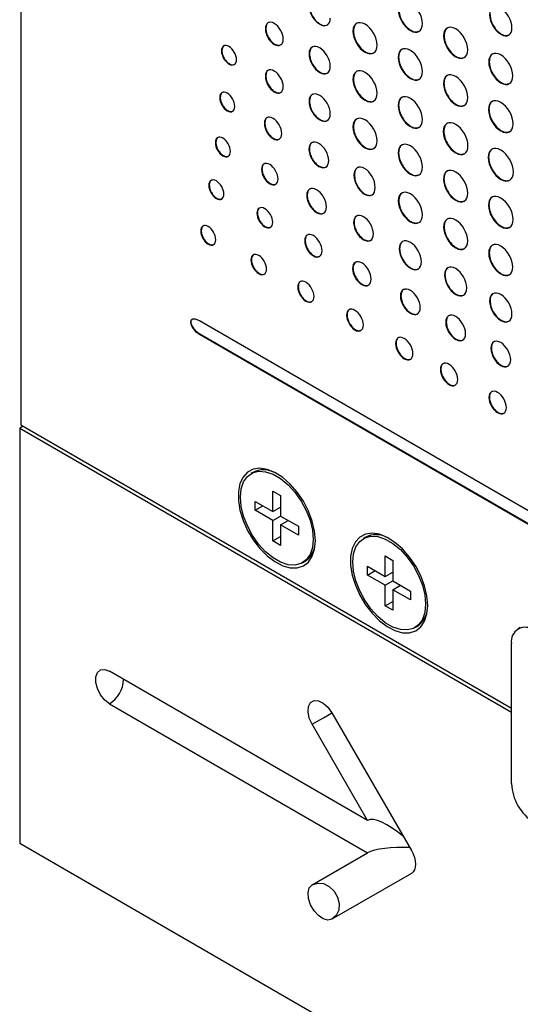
# Model space of a CAD drawing. Header units: millimetres. Extents: x 67 to 392, y 52 to 248.
# Tile 19 of 40: x 320 to 340, y 168 to 208. Entities that reach past the tile are written whole.
import ezdxf

# ---------------------------------------------------------------- set-up
doc = ezdxf.new("R2010")
doc.units = ezdxf.units.MM

msp = doc.modelspace()

# ---------------------------------------------------------------- linework, layer by layer
at = {"color": 7, "linetype": 'Continuous', "lineweight": 25}
for p, q in [((320.177, 234.02), (320.177, 191.347)), ((329.975, 207.187), (329.957, 207.176)), ((333.478, 207.086), (333.46, 207.076)), ((337.103, 206.903), (337.085, 206.892)), ((328.218, 206.302), (328.2, 206.291)), ((331.722, 206.178), (331.704, 206.168)), ((335.285, 206.043), (335.267, 206.033)), ((338.908, 205.861), (338.89, 205.851)), ((329.975, 205.288), (329.957, 205.277)), ((333.478, 205.164), (333.46, 205.154)), ((337.097, 204.997), (337.079, 204.987)), ((328.15, 204.432), (328.132, 204.422)), ((331.722, 204.279), (331.704, 204.269)), ((335.285, 204.121), (335.267, 204.111)), ((338.896, 203.958), (338.878, 203.948)), ((329.934, 203.402), (329.916, 203.392)), ((333.478, 203.265), (333.46, 203.255)), ((337.091, 203.078), (337.073, 203.068)), ((327.975, 202.634), (327.957, 202.623)), ((331.716, 202.373), (331.698, 202.363)), ((335.285, 202.222), (335.267, 202.212)), ((338.885, 202.043), (338.867, 202.033)), ((329.821, 201.568), (329.803, 201.558)), ((333.518, 201.333), (333.5, 201.323)), ((337.097, 201.176), (337.079, 201.166)), ((327.713, 200.927), (327.696, 200.917)), ((331.629, 200.524), (331.611, 200.514)), ((335.291, 200.31), (335.273, 200.299)), ((338.896, 200.137), (338.878, 200.127)), ((329.639, 199.816), (329.621, 199.805)), ((333.503, 199.443), (333.485, 199.432)), ((337.103, 199.264), (337.085, 199.253)), ((327.39, 199.104), (327.372, 199.093)), ((331.547, 198.714), (331.529, 198.704)), ((335.325, 198.391), (335.307, 198.38)), ((329.399, 197.944), (329.381, 197.933)), ((338.908, 198.222), (338.89, 198.211)), ((333.461, 197.61), (333.443, 197.599)), ((337.137, 197.345), (337.119, 197.334)), ((331.272, 196.863), (331.254, 196.852)), ((335.377, 196.503), (335.359, 196.493)), ((338.942, 196.303), (338.924, 196.292)), ((333.222, 195.737), (333.204, 195.726)), ((366.801, 172.714), (327.325, 195.502)), ((337.189, 195.457), (337.171, 195.447)), ((327.343, 194.979), (327.325, 194.968)), ((327.325, 194.968), (366.801, 172.18)), ((327.343, 194.979), (366.819, 172.19)), ((335.183, 194.605), (335.165, 194.594)), ((338.994, 194.415), (338.976, 194.405)), ((336.975, 193.57), (336.957, 193.56)), ((338.916, 192.45), (338.898, 192.439)), ((320.267, 191.295), (320.133, 191.217)), ((320.177, 191.347), (339.799, 180.02)), ((320.133, 191.217), (320.133, 174.625)), ((320.133, 191.217), (339.799, 179.864)), ((329.462, 189.44), (329.386, 189.397)), ((330.262, 187.879), (330.262, 188.698)), ((330.262, 188.698), (330.568, 188.522)), ((330.568, 188.522), (330.568, 187.703)), ((329.553, 188.289), (330.262, 187.879)), ((329.553, 187.936), (329.553, 188.289)), ((329.553, 187.936), (329.858, 188.112)), ((330.262, 187.527), (329.553, 187.936)), ((330.262, 187.879), (330.568, 188.055)), ((330.262, 187.527), (330.568, 187.703)), ((330.568, 187.703), (331.277, 187.293)), ((330.262, 186.707), (330.262, 187.527)), ((330.568, 187.35), (330.873, 187.527)), ((330.568, 187.35), (330.568, 186.531)), ((331.277, 186.941), (330.568, 187.35)), ((331.277, 187.293), (331.277, 186.941)), ((330.262, 186.707), (330.568, 186.884)), ((330.568, 186.531), (330.262, 186.707)), ((333.952, 186.848), (333.876, 186.804)), ((331.444, 185.833), (331.519, 185.876)), ((334.752, 185.287), (334.752, 186.106)), ((334.752, 186.106), (335.058, 185.93)), ((335.058, 185.93), (335.058, 185.111)), ((334.043, 185.697), (334.752, 185.287)), ((334.043, 185.344), (334.043, 185.697)), ((334.043, 185.344), (334.348, 185.52)), ((334.752, 184.934), (334.043, 185.344)), ((334.752, 185.287), (335.058, 185.463)), ((334.752, 184.934), (335.058, 185.111)), ((335.058, 185.111), (335.767, 184.701)), ((334.752, 184.115), (334.752, 184.934)), ((335.058, 184.758), (335.363, 184.935)), ((335.058, 184.758), (335.058, 183.939)), ((335.767, 184.349), (335.058, 184.758)), ((335.767, 184.701), (335.767, 184.349)), ((334.752, 184.115), (335.058, 184.292)), ((335.058, 183.939), (334.752, 184.115)), ((335.934, 183.241), (336.009, 183.284)), ((340.152, 183.245), (340.062, 183.194)), ((339.799, 177.012), (339.799, 182.612)), ((334.044, 175.539), (323.725, 181.496)), ((323.725, 180.2), (334.044, 174.242)), ((332.621, 179.837), (335.796, 174.337)), ((334.044, 175.539), (331.827, 179.378)), ((320.133, 174.625), (374.014, 143.52)), ((331.827, 172.962), (334.044, 174.242)), ((335.796, 173.421), (332.621, 171.587))]:
    msp.add_line(p, q, dxfattribs=at)
at = {"color": 7, "linetype": 'Continuous', "lineweight": 25, "flags": 128}
for points in [[(331.96, 186.723), (331.928, 187.1), (331.834, 187.499), (331.683, 187.902), (331.479, 188.293), (331.232, 188.657), (330.951, 188.978), (330.649, 189.243), (330.337, 189.441), (330.028, 189.565), (329.735, 189.609), (329.469, 189.571), (329.243, 189.453), (329.064, 189.26), (328.941, 188.999), (328.878, 188.682), (328.878, 188.321), (328.941, 187.932), (329.064, 187.529), (329.243, 187.129), (329.469, 186.75), (329.735, 186.406), (330.028, 186.112), (330.337, 185.879), (330.649, 185.717), (330.951, 185.632), (331.232, 185.629), (331.479, 185.708), (331.683, 185.864), (331.834, 186.092), (331.928, 186.382), (331.96, 186.723)], [(331.87, 186.775), (331.838, 186.444), (331.744, 186.164), (331.592, 185.948), (331.388, 185.804), (331.142, 185.74), (330.865, 185.757), (330.567, 185.856), (330.263, 186.032), (329.965, 186.277), (329.688, 186.58), (329.442, 186.928), (329.238, 187.307), (329.086, 187.699), (328.992, 188.087), (328.96, 188.455), (328.992, 188.786), (329.086, 189.065), (329.238, 189.282), (329.442, 189.425), (329.688, 189.49), (329.965, 189.472), (330.263, 189.373), (330.567, 189.198), (330.865, 188.953), (331.142, 188.65), (331.388, 188.301), (331.592, 187.923), (331.744, 187.531), (331.838, 187.143), (331.87, 186.775)], [(336.45, 184.131), (336.418, 184.508), (336.325, 184.907), (336.173, 185.31), (335.969, 185.701), (335.722, 186.065), (335.442, 186.386), (335.139, 186.651), (334.827, 186.849), (334.518, 186.973), (334.225, 187.017), (333.96, 186.979), (333.733, 186.861), (333.555, 186.668), (333.431, 186.407), (333.368, 186.09), (333.368, 185.729), (333.431, 185.339), (333.555, 184.937), (333.733, 184.537), (333.96, 184.158), (334.225, 183.814), (334.518, 183.519), (334.827, 183.286), (335.139, 183.125), (335.442, 183.04), (335.722, 183.037), (335.969, 183.116), (336.173, 183.272), (336.325, 183.5), (336.418, 183.79), (336.45, 184.131)], [(336.36, 184.183), (336.328, 183.852), (336.234, 183.572), (336.082, 183.356), (335.879, 183.212), (335.632, 183.148), (335.355, 183.165), (335.057, 183.264), (334.753, 183.44), (334.456, 183.684), (334.178, 183.988), (333.932, 184.336), (333.728, 184.715), (333.576, 185.107), (333.482, 185.495), (333.45, 185.862), (333.482, 186.193), (333.576, 186.473), (333.728, 186.69), (333.932, 186.833), (334.178, 186.897), (334.456, 186.88), (334.753, 186.781), (335.057, 186.606), (335.355, 186.361), (335.632, 186.058), (335.879, 185.709), (336.082, 185.331), (336.234, 184.939), (336.328, 184.55), (336.36, 184.183)], [(323.725, 180.2), (323.533, 180.349), (323.364, 180.559), (323.239, 180.804), (323.172, 181.054), (323.172, 181.279), (323.239, 181.452), (323.364, 181.552), (323.533, 181.568), (323.725, 181.496)], [(331.827, 179.378), (331.715, 179.627), (331.665, 179.874), (331.682, 180.088), (331.764, 180.245), (331.902, 180.324), (332.079, 180.317), (332.273, 180.225), (332.461, 180.058), (332.621, 179.837)], [(331.827, 179.378), (332.043, 179.503), (332.281, 179.64), (332.512, 179.773), (332.621, 179.837)], [(335.796, 174.337), (335.866, 174.199), (335.918, 174.057), (335.949, 173.917), (335.96, 173.784), (335.949, 173.664), (335.918, 173.561), (335.866, 173.479), (335.796, 173.421)], [(332.621, 171.587), (332.461, 171.55), (332.273, 171.601), (332.079, 171.733), (331.902, 171.93), (331.764, 172.168), (331.682, 172.42), (331.665, 172.654), (331.715, 172.842), (331.827, 172.962)], [(331.827, 172.962), (332.043, 173.031), (332.281, 173.01), (332.512, 172.899), (332.708, 172.713), (332.846, 172.474), (332.909, 172.212), (332.889, 171.956), (332.789, 171.74), (332.621, 171.587)]]:
    msp.add_lwpolyline(points, dxfattribs=at)
at = {"color": 7, "linetype": 'Continuous', "lineweight": 25}
for centre, radius, start, end in [((329.888, 188.646), 0.903, 63.6366, 117.0442), ((334.378, 186.054), 0.903, 63.6366, 117.0442), ((331.005, 186.666), 0.944, 304.1986, 355.1099), ((335.495, 184.074), 0.944, 304.1986, 355.1099), ((340.347, 182.701), 0.555, 50.7967, 189.214), ((323.084, 181.217), 1.203, 302.1829, 357.8225), ((341.749, 177.101), 1.952, 182.6055, 237.3945)]:
    msp.add_arc(centre, radius, start, end, dxfattribs=at)
for major_axis, ratio, start_param, end_param in [((1.398, -1.398), 0.317829, 1.825576, 3.056612), ((1.467, 0), 0.239093, 1.34245, 2.748877)]:
    msp.add_ellipse((335.399, 174.108), major_axis=major_axis, ratio=ratio, start_param=start_param, end_param=end_param, dxfattribs=at)
for points, knots in [([(336.237, 207.382), (336.237, 207.689), (336.022, 208.063), (335.755, 208.217), (335.489, 208.37), (335.273, 208.246), (335.273, 207.938)], [0, 0, 0, 0, 1, 1, 1, 2, 2, 2, 2]), ([(331.704, 208.09), (331.704, 207.819), (331.894, 207.49), (332.129, 207.354), (332.363, 207.219), (332.553, 207.329), (332.553, 207.599)], [0, 0, 0, 0, 1, 1, 1, 2, 2, 2, 2]), ([(331.722, 208.1), (331.728, 208.031), (331.741, 207.895), (331.84, 207.677), (331.979, 207.487), (332.146, 207.353), (332.307, 207.292), (332.387, 207.319), (332.422, 207.33)], [0, 0, 0, 0, 0.174817, 0.343656, 0.512556, 0.687559, 0.862372, 1, 1, 1, 1]), ([(335.273, 207.938), (335.273, 207.631), (335.489, 207.257), (335.755, 207.104), (336.022, 206.95), (336.237, 207.074), (336.237, 207.382)], [2, 2, 2, 2, 3, 3, 3, 4, 4, 4, 4]), ([(335.291, 207.949), (335.299, 207.87), (335.313, 207.716), (335.425, 207.468), (335.583, 207.253), (335.773, 207.101), (335.957, 207.031), (336.048, 207.061), (336.089, 207.075)], [0, 0, 0, 0, 0.174305, 0.342495, 0.510669, 0.684955, 0.859272, 1, 1, 1, 1]), ([(339.819, 207.213), (339.819, 207.499), (339.619, 207.846), (339.372, 207.989), (339.125, 208.131), (338.925, 208.015), (338.925, 207.73)], [0, 0, 0, 0, 1, 1, 1, 2, 2, 2, 2]), ([(330.674, 206.762), (330.674, 206.993), (330.513, 207.273), (330.315, 207.387), (330.117, 207.501), (329.957, 207.407), (329.957, 207.176)], [2, 2, 2, 2, 3, 3, 3, 4, 4, 4, 4]), ([(330.106, 207.427), (330.097, 207.426), (330.049, 207.418), (329.992, 207.339), (329.981, 207.238), (329.975, 207.187)], [0, 0, 0, 0, 0.10067, 0.54174, 1, 1, 1, 1]), ([(334.424, 206.52), (334.424, 206.827), (334.208, 207.201), (333.942, 207.354), (333.675, 207.508), (333.46, 207.383), (333.46, 207.076)], [2, 2, 2, 2, 3, 3, 3, 4, 4, 4, 4]), ([(333.644, 207.404), (333.636, 207.402), (333.575, 207.392), (333.502, 207.289), (333.486, 207.155), (333.478, 207.086)], [0, 0, 0, 0, 0.074464, 0.528988, 1, 1, 1, 1]), ([(338.925, 207.73), (338.925, 207.445), (339.125, 207.098), (339.372, 206.955), (339.619, 206.812), (339.819, 206.928), (339.819, 207.213)], [2, 2, 2, 2, 3, 3, 3, 4, 4, 4, 4]), ([(338.942, 207.74), (338.949, 207.667), (338.963, 207.524), (339.066, 207.294), (339.213, 207.094), (339.389, 206.953), (339.559, 206.889), (339.644, 206.917), (339.681, 206.929)], [0, 0, 0, 0, 0.174577, 0.343164, 0.511754, 0.686334, 0.860954, 1, 1, 1, 1]), ([(329.957, 207.176), (329.957, 206.946), (330.117, 206.667), (330.315, 206.552), (330.513, 206.438), (330.674, 206.532), (330.674, 206.762)], [0, 0, 0, 0, 1, 1, 1, 2, 2, 2, 2]), ([(329.975, 207.187), (329.98, 207.128), (329.991, 207.013), (330.074, 206.828), (330.191, 206.666), (330.332, 206.553), (330.467, 206.502), (330.533, 206.524), (330.561, 206.533)], [0, 0, 0, 0, 0.17691, 0.347322, 0.517279, 0.693077, 0.868863, 1, 1, 1, 1]), ([(333.46, 207.076), (333.46, 206.769), (333.675, 206.395), (333.942, 206.242), (334.208, 206.088), (334.424, 206.212), (334.424, 206.52)], [0, 0, 0, 0, 1, 1, 1, 2, 2, 2, 2]), ([(333.478, 207.086), (333.485, 207.008), (333.5, 206.854), (333.611, 206.606), (333.769, 206.392), (333.961, 206.236), (334.147, 206.176), (334.273, 206.183), (334.312, 206.23), (334.317, 206.237)], [0, 0, 0, 0, 0.165114, 0.324523, 0.483985, 0.64928, 0.814569, 0.974032, 1, 1, 1, 1]), ([(338.049, 206.336), (338.049, 206.644), (337.833, 207.017), (337.567, 207.171), (337.301, 207.324), (337.085, 207.2), (337.085, 206.892)], [0, 0, 0, 0, 1, 1, 1, 2, 2, 2, 2]), ([(337.269, 207.22), (337.261, 207.218), (337.2, 207.209), (337.127, 207.105), (337.111, 206.971), (337.103, 206.903)], [0, 0, 0, 0, 0.07404, 0.528753, 1, 1, 1, 1]), ([(337.085, 206.892), (337.085, 206.585), (337.301, 206.211), (337.567, 206.058), (337.833, 205.904), (338.049, 206.028), (338.049, 206.336)], [2, 2, 2, 2, 3, 3, 3, 4, 4, 4, 4]), ([(337.103, 206.903), (337.111, 206.824), (337.125, 206.67), (337.237, 206.422), (337.395, 206.207), (337.584, 206.055), (337.768, 205.985), (337.86, 206.016), (337.901, 206.029)], [0, 0, 0, 0, 0.174306, 0.342497, 0.510676, 0.68497, 0.85928, 1, 1, 1, 1]), ([(328.804, 205.943), (328.804, 206.137), (328.668, 206.373), (328.502, 206.469), (328.335, 206.565), (328.2, 206.486), (328.2, 206.291)], [0, 0, 0, 0, 1, 1, 1, 2, 2, 2, 2]), ([(328.2, 206.291), (328.2, 206.098), (328.335, 205.863), (328.502, 205.766), (328.668, 205.67), (328.804, 205.749), (328.804, 205.943)], [2, 2, 2, 2, 3, 3, 3, 4, 4, 4, 4]), ([(328.332, 206.505), (328.323, 206.503), (328.282, 206.497), (328.233, 206.43), (328.223, 206.345), (328.218, 206.302)], [0, 0, 0, 0, 0.1164421, 0.549933, 1, 1, 1, 1]), ([(328.218, 206.302), (328.223, 206.252), (328.232, 206.155), (328.302, 206), (328.401, 205.864), (328.519, 205.769), (328.631, 205.726), (328.685, 205.744), (328.707, 205.751)], [0, 0, 0, 0, 0.178133, 0.349799, 0.521053, 0.698139, 0.874918, 1, 1, 1, 1]), ([(332.553, 205.678), (332.553, 205.949), (332.363, 206.278), (332.129, 206.413), (331.894, 206.548), (331.704, 206.439), (331.704, 206.168)], [2, 2, 2, 2, 3, 3, 3, 4, 4, 4, 4]), ([(331.871, 206.458), (331.863, 206.457), (331.808, 206.448), (331.743, 206.357), (331.729, 206.238), (331.722, 206.178)], [0, 0, 0, 0, 0.083266, 0.533511, 1, 1, 1, 1]), ([(336.243, 205.47), (336.243, 205.781), (336.025, 206.159), (335.755, 206.314), (335.486, 206.47), (335.267, 206.344), (335.267, 206.033)], [0, 0, 0, 0, 1, 1, 1, 2, 2, 2, 2]), ([(335.453, 206.364), (335.445, 206.363), (335.384, 206.353), (335.31, 206.248), (335.294, 206.112), (335.285, 206.043)], [0, 0, 0, 0, 0.073434, 0.528433, 1, 1, 1, 1]), ([(339.854, 205.294), (339.854, 205.602), (339.638, 205.975), (339.372, 206.129), (339.106, 206.282), (338.89, 206.158), (338.89, 205.851)], [0, 0, 0, 0, 1, 1, 1, 2, 2, 2, 2]), ([(331.704, 206.168), (331.704, 205.897), (331.894, 205.568), (332.129, 205.433), (332.363, 205.297), (332.553, 205.407), (332.553, 205.678)], [0, 0, 0, 0, 1, 1, 1, 2, 2, 2, 2]), ([(331.722, 206.178), (331.728, 206.109), (331.741, 205.973), (331.84, 205.755), (331.979, 205.565), (332.146, 205.431), (332.307, 205.37), (332.387, 205.397), (332.422, 205.408)], [0, 0, 0, 0, 0.174817, 0.343656, 0.512556, 0.687559, 0.862372, 1, 1, 1, 1]), ([(335.267, 206.033), (335.267, 205.722), (335.486, 205.344), (335.755, 205.188), (336.025, 205.032), (336.243, 205.159), (336.243, 205.47)], [2, 2, 2, 2, 3, 3, 3, 4, 4, 4, 4]), ([(335.285, 206.043), (335.293, 205.964), (335.308, 205.807), (335.42, 205.557), (335.58, 205.339), (335.772, 205.185), (335.959, 205.114), (336.051, 205.145), (336.093, 205.159)], [0, 0, 0, 0, 0.174152, 0.342269, 0.510419, 0.684692, 0.85895, 1, 1, 1, 1]), ([(338.89, 205.851), (338.89, 205.543), (339.106, 205.169), (339.372, 205.016), (339.638, 204.862), (339.854, 204.987), (339.854, 205.294)], [2, 2, 2, 2, 3, 3, 3, 4, 4, 4, 4]), ([(339.074, 206.178), (339.066, 206.177), (339.005, 206.167), (338.932, 206.063), (338.916, 205.929), (338.908, 205.861)], [0, 0, 0, 0, 0.0740522, 0.5287587, 1, 1, 1, 1]), ([(338.908, 205.861), (338.915, 205.782), (338.93, 205.628), (339.041, 205.381), (339.199, 205.165), (339.389, 205.013), (339.573, 204.943), (339.665, 204.974), (339.706, 204.987)], [0, 0, 0, 0, 0.1743137, 0.3425113, 0.510694, 0.6849882, 0.8593071, 1, 1, 1, 1]), ([(330.674, 204.863), (330.674, 205.094), (330.513, 205.374), (330.315, 205.488), (330.117, 205.602), (329.957, 205.508), (329.957, 205.277)], [2, 2, 2, 2, 3, 3, 3, 4, 4, 4, 4]), ([(330.106, 205.528), (330.097, 205.527), (330.049, 205.519), (329.992, 205.44), (329.981, 205.339), (329.975, 205.288)], [0, 0, 0, 0, 0.100734, 0.541799, 1, 1, 1, 1]), ([(334.424, 204.598), (334.424, 204.905), (334.208, 205.279), (333.942, 205.433), (333.675, 205.586), (333.46, 205.462), (333.46, 205.154)], [2, 2, 2, 2, 3, 3, 3, 4, 4, 4, 4]), ([(333.644, 205.482), (333.636, 205.48), (333.575, 205.47), (333.502, 205.367), (333.486, 205.233), (333.478, 205.164)], [0, 0, 0, 0, 0.074464, 0.528988, 1, 1, 1, 1]), ([(338.054, 204.424), (338.054, 204.735), (337.836, 205.113), (337.567, 205.268), (337.297, 205.424), (337.079, 205.298), (337.079, 204.987)], [0, 0, 0, 0, 1, 1, 1, 2, 2, 2, 2]), ([(329.957, 205.277), (329.957, 205.047), (330.117, 204.768), (330.315, 204.653), (330.513, 204.539), (330.674, 204.633), (330.674, 204.863)], [0, 0, 0, 0, 1, 1, 1, 2, 2, 2, 2]), ([(329.975, 205.288), (329.98, 205.229), (329.991, 205.114), (330.074, 204.929), (330.191, 204.767), (330.332, 204.654), (330.467, 204.603), (330.533, 204.625), (330.561, 204.634)], [0, 0, 0, 0, 0.176928, 0.347345, 0.517302, 0.693095, 0.868877, 1, 1, 1, 1]), ([(333.46, 205.154), (333.46, 204.847), (333.675, 204.473), (333.942, 204.32), (334.208, 204.166), (334.424, 204.29), (334.424, 204.598)], [0, 0, 0, 0, 1, 1, 1, 2, 2, 2, 2]), ([(333.478, 205.164), (333.485, 205.086), (333.5, 204.932), (333.611, 204.684), (333.769, 204.47), (333.961, 204.314), (334.147, 204.254), (334.273, 204.261), (334.312, 204.309), (334.317, 204.315)], [0, 0, 0, 0, 0.165114, 0.324523, 0.483985, 0.64928, 0.814569, 0.974032, 1, 1, 1, 1]), ([(337.265, 205.318), (337.256, 205.317), (337.195, 205.307), (337.122, 205.202), (337.105, 205.066), (337.097, 204.997)], [0, 0, 0, 0, 0.07346, 0.528441, 1, 1, 1, 1]), ([(328.735, 204.074), (328.735, 204.268), (328.6, 204.503), (328.433, 204.599), (328.267, 204.695), (328.132, 204.616), (328.132, 204.422)], [0, 0, 0, 0, 1, 1, 1, 2, 2, 2, 2]), ([(328.264, 204.635), (328.255, 204.634), (328.213, 204.627), (328.164, 204.56), (328.155, 204.476), (328.15, 204.432)], [0, 0, 0, 0, 0.116502, 0.550008, 1, 1, 1, 1]), ([(332.553, 203.779), (332.553, 204.049), (332.363, 204.379), (332.129, 204.514), (331.894, 204.649), (331.704, 204.54), (331.704, 204.269)], [2, 2, 2, 2, 3, 3, 3, 4, 4, 4, 4]), ([(337.079, 204.987), (337.079, 204.676), (337.297, 204.298), (337.567, 204.142), (337.836, 203.987), (338.054, 204.113), (338.054, 204.424)], [2, 2, 2, 2, 3, 3, 3, 4, 4, 4, 4]), ([(337.097, 204.997), (337.105, 204.918), (337.119, 204.762), (337.232, 204.511), (337.392, 204.293), (337.584, 204.139), (337.77, 204.069), (337.863, 204.099), (337.905, 204.113)], [0, 0, 0, 0, 0.174147, 0.342256, 0.510404, 0.6847, 0.858947, 1, 1, 1, 1]), ([(328.132, 204.422), (328.132, 204.228), (328.267, 203.993), (328.433, 203.897), (328.6, 203.801), (328.735, 203.88), (328.735, 204.074)], [2, 2, 2, 2, 3, 3, 3, 4, 4, 4, 4]), ([(328.15, 204.432), (328.154, 204.383), (328.163, 204.286), (328.233, 204.13), (328.332, 203.994), (328.451, 203.899), (328.562, 203.856), (328.616, 203.874), (328.639, 203.882)], [0, 0, 0, 0, 0.178242, 0.349922, 0.52109, 0.698017, 0.874777, 1, 1, 1, 1]), ([(331.704, 204.269), (331.704, 203.998), (331.894, 203.669), (332.129, 203.534), (332.363, 203.398), (332.553, 203.508), (332.553, 203.779)], [0, 0, 0, 0, 1, 1, 1, 2, 2, 2, 2]), ([(331.871, 204.559), (331.863, 204.558), (331.808, 204.549), (331.743, 204.458), (331.729, 204.339), (331.722, 204.279)], [0, 0, 0, 0, 0.0832442, 0.533514, 1, 1, 1, 1]), ([(331.722, 204.279), (331.728, 204.21), (331.741, 204.074), (331.84, 203.856), (331.978, 203.667), (332.147, 203.53), (332.311, 203.477), (332.423, 203.484), (332.458, 203.527), (332.463, 203.533)], [0, 0, 0, 0, 0.164543, 0.323465, 0.482447, 0.647175, 0.811724, 0.970639, 1, 1, 1, 1]), ([(336.243, 203.548), (336.243, 203.859), (336.025, 204.237), (335.755, 204.392), (335.486, 204.548), (335.267, 204.422), (335.267, 204.111)], [0, 0, 0, 0, 1, 1, 1, 2, 2, 2, 2]), ([(335.453, 204.442), (335.445, 204.441), (335.384, 204.431), (335.31, 204.326), (335.294, 204.19), (335.285, 204.121)], [0, 0, 0, 0, 0.073494, 0.528477, 1, 1, 1, 1]), ([(339.865, 203.378), (339.865, 203.693), (339.644, 204.076), (339.372, 204.233), (339.099, 204.391), (338.878, 204.263), (338.878, 203.948)], [0, 0, 0, 0, 1, 1, 1, 2, 2, 2, 2]), ([(339.066, 204.283), (339.057, 204.282), (338.996, 204.272), (338.921, 204.166), (338.905, 204.028), (338.896, 203.958)], [0, 0, 0, 0, 0.072706, 0.528064, 1, 1, 1, 1]), ([(335.267, 204.111), (335.267, 203.8), (335.486, 203.422), (335.755, 203.266), (336.025, 203.111), (336.243, 203.237), (336.243, 203.548)], [2, 2, 2, 2, 3, 3, 3, 4, 4, 4, 4]), ([(335.285, 204.121), (335.293, 204.042), (335.308, 203.886), (335.42, 203.635), (335.58, 203.417), (335.772, 203.263), (335.959, 203.193), (336.051, 203.223), (336.093, 203.237)], [0, 0, 0, 0, 0.174139, 0.342251, 0.510402, 0.684679, 0.858939, 1, 1, 1, 1]), ([(338.878, 203.948), (338.878, 203.633), (339.099, 203.251), (339.372, 203.094), (339.644, 202.936), (339.865, 203.064), (339.865, 203.378)], [2, 2, 2, 2, 3, 3, 3, 4, 4, 4, 4]), ([(338.896, 203.958), (338.904, 203.878), (338.919, 203.72), (339.033, 203.467), (339.195, 203.246), (339.389, 203.09), (339.577, 203.019), (339.671, 203.05), (339.714, 203.064)], [0, 0, 0, 0, 0.1741, 0.34216, 0.510255, 0.684483, 0.858686, 1, 1, 1, 1]), ([(330.611, 202.991), (330.611, 203.214), (330.455, 203.485), (330.264, 203.595), (330.072, 203.706), (329.916, 203.615), (329.916, 203.392)], [2, 2, 2, 2, 3, 3, 3, 4, 4, 4, 4]), ([(330.062, 203.634), (330.053, 203.633), (330.007, 203.626), (329.952, 203.549), (329.94, 203.452), (329.934, 203.402)], [0, 0, 0, 0, 0.102943, 0.543071, 1, 1, 1, 1]), ([(334.424, 202.699), (334.424, 203.006), (334.208, 203.38), (333.942, 203.534), (333.675, 203.687), (333.46, 203.563), (333.46, 203.255)], [2, 2, 2, 2, 3, 3, 3, 4, 4, 4, 4]), ([(333.644, 203.583), (333.636, 203.581), (333.575, 203.571), (333.502, 203.468), (333.486, 203.334), (333.478, 203.265)], [0, 0, 0, 0, 0.074444, 0.52899, 1, 1, 1, 1]), ([(338.06, 202.498), (338.06, 202.813), (337.839, 203.196), (337.567, 203.353), (337.294, 203.511), (337.073, 203.383), (337.073, 203.068)], [0, 0, 0, 0, 1, 1, 1, 2, 2, 2, 2]), ([(329.916, 203.392), (329.916, 203.168), (330.072, 202.898), (330.264, 202.787), (330.455, 202.676), (330.611, 202.767), (330.611, 202.991)], [0, 0, 0, 0, 1, 1, 1, 2, 2, 2, 2]), ([(329.934, 203.402), (329.94, 203.345), (329.95, 203.233), (330.03, 203.054), (330.144, 202.898), (330.281, 202.788), (330.411, 202.738), (330.474, 202.76), (330.501, 202.769)], [0, 0, 0, 0, 0.177284, 0.348013, 0.518247, 0.694235, 0.870007, 1, 1, 1, 1]), ([(333.46, 203.255), (333.46, 202.948), (333.675, 202.574), (333.942, 202.421), (334.208, 202.267), (334.424, 202.391), (334.424, 202.699)], [0, 0, 0, 0, 1, 1, 1, 2, 2, 2, 2]), ([(333.478, 203.265), (333.485, 203.187), (333.5, 203.033), (333.611, 202.785), (333.769, 202.571), (333.961, 202.415), (334.147, 202.355), (334.273, 202.362), (334.312, 202.41), (334.317, 202.416)], [0, 0, 0, 0, 0.165129, 0.324545, 0.484009, 0.649301, 0.814587, 0.974051, 1, 1, 1, 1]), ([(337.073, 203.068), (337.073, 202.753), (337.294, 202.371), (337.567, 202.214), (337.839, 202.056), (338.06, 202.184), (338.06, 202.498)], [2, 2, 2, 2, 3, 3, 3, 4, 4, 4, 4]), ([(337.261, 203.403), (337.252, 203.402), (337.191, 203.392), (337.116, 203.286), (337.1, 203.148), (337.091, 203.078)], [0, 0, 0, 0, 0.0726515, 0.5280338, 1, 1, 1, 1]), ([(337.091, 203.078), (337.099, 202.998), (337.114, 202.84), (337.228, 202.587), (337.39, 202.366), (337.584, 202.21), (337.773, 202.139), (337.867, 202.17), (337.909, 202.184)], [0, 0, 0, 0, 0.174098, 0.342153, 0.510248, 0.684477, 0.858668, 1, 1, 1, 1]), ([(328.56, 202.275), (328.56, 202.469), (328.425, 202.704), (328.259, 202.801), (328.092, 202.897), (327.957, 202.817), (327.957, 202.623)], [0, 0, 0, 0, 1, 1, 1, 2, 2, 2, 2]), ([(328.089, 202.836), (328.081, 202.835), (328.039, 202.829), (327.99, 202.762), (327.98, 202.677), (327.975, 202.634)], [0, 0, 0, 0, 0.11687, 0.550367, 1, 1, 1, 1]), ([(332.49, 201.906), (332.49, 202.158), (332.313, 202.465), (332.094, 202.592), (331.875, 202.718), (331.698, 202.615), (331.698, 202.363)], [2, 2, 2, 2, 3, 3, 3, 4, 4, 4, 4]), ([(327.957, 202.623), (327.957, 202.429), (328.092, 202.194), (328.259, 202.098), (328.425, 202.002), (328.56, 202.081), (328.56, 202.275)], [2, 2, 2, 2, 3, 3, 3, 4, 4, 4, 4]), ([(327.975, 202.634), (327.98, 202.584), (327.989, 202.487), (328.059, 202.331), (328.157, 202.196), (328.276, 202.101), (328.387, 202.058), (328.442, 202.076), (328.464, 202.083)], [0, 0, 0, 0, 0.178266, 0.349951, 0.521063, 0.697746, 0.874646, 1, 1, 1, 1]), ([(331.698, 202.363), (331.698, 202.11), (331.875, 201.804), (332.094, 201.677), (332.313, 201.551), (332.49, 201.653), (332.49, 201.906)], [0, 0, 0, 0, 1, 1, 1, 2, 2, 2, 2]), ([(331.857, 202.635), (331.849, 202.633), (331.797, 202.625), (331.736, 202.54), (331.723, 202.429), (331.716, 202.373)], [0, 0, 0, 0, 0.089139, 0.536459, 1, 1, 1, 1]), ([(331.716, 202.373), (331.722, 202.309), (331.734, 202.182), (331.826, 201.979), (331.955, 201.802), (332.113, 201.674), (332.266, 201.625), (332.371, 201.632), (332.404, 201.672), (332.409, 201.679)], [0, 0, 0, 0, 0.1642316, 0.322753, 0.4812696, 0.6455376, 0.80989, 0.9685233, 1, 1, 1, 1]), ([(336.243, 201.649), (336.243, 201.96), (336.025, 202.338), (335.755, 202.493), (335.486, 202.649), (335.267, 202.523), (335.267, 202.212)], [0, 0, 0, 0, 1, 1, 1, 2, 2, 2, 2]), ([(335.453, 202.543), (335.445, 202.542), (335.384, 202.532), (335.31, 202.427), (335.294, 202.291), (335.285, 202.222)], [0, 0, 0, 0, 0.073434, 0.528433, 1, 1, 1, 1]), ([(339.876, 201.45), (339.876, 201.772), (339.651, 202.163), (339.372, 202.324), (339.093, 202.486), (338.867, 202.355), (338.867, 202.033)], [0, 0, 0, 0, 1, 1, 1, 2, 2, 2, 2]), ([(339.058, 202.375), (339.049, 202.374), (338.986, 202.364), (338.91, 202.255), (338.893, 202.115), (338.885, 202.043)], [0, 0, 0, 0, 0.071218, 0.527301, 1, 1, 1, 1]), ([(335.267, 202.212), (335.267, 201.901), (335.486, 201.523), (335.755, 201.367), (336.025, 201.212), (336.243, 201.338), (336.243, 201.649)], [2, 2, 2, 2, 3, 3, 3, 4, 4, 4, 4]), ([(335.285, 202.222), (335.293, 202.143), (335.308, 201.987), (335.42, 201.736), (335.58, 201.518), (335.772, 201.364), (335.959, 201.294), (336.051, 201.324), (336.093, 201.338)], [0, 0, 0, 0, 0.1741471, 0.342253, 0.5103959, 0.6846698, 0.8589276, 1, 1, 1, 1]), ([(338.867, 202.033), (338.867, 201.711), (339.093, 201.32), (339.372, 201.158), (339.651, 200.997), (339.876, 201.128), (339.876, 201.45)], [2, 2, 2, 2, 3, 3, 3, 4, 4, 4, 4]), ([(338.885, 202.043), (338.893, 201.961), (338.908, 201.799), (339.025, 201.54), (339.19, 201.314), (339.389, 201.155), (339.582, 201.082), (339.678, 201.114), (339.722, 201.128)], [0, 0, 0, 0, 0.173992, 0.341941, 0.509928, 0.684055, 0.858146, 1, 1, 1, 1]), ([(330.463, 201.177), (330.463, 201.389), (330.315, 201.647), (330.133, 201.752), (329.951, 201.857), (329.803, 201.77), (329.803, 201.558)], [2, 2, 2, 2, 3, 3, 3, 4, 4, 4, 4]), ([(329.803, 201.558), (329.803, 201.346), (329.951, 201.088), (330.133, 200.983), (330.315, 200.878), (330.463, 200.964), (330.463, 201.177)], [0, 0, 0, 0, 1, 1, 1, 2, 2, 2, 2]), ([(329.943, 201.79), (329.935, 201.788), (329.89, 201.781), (329.837, 201.708), (329.826, 201.616), (329.821, 201.568)], [0, 0, 0, 0, 0.108354, 0.545954, 1, 1, 1, 1]), ([(329.821, 201.568), (329.826, 201.514), (329.836, 201.408), (329.912, 201.237), (330.02, 201.089), (330.15, 200.985), (330.273, 200.938), (330.333, 200.958), (330.358, 200.966)], [0, 0, 0, 0, 0.177535, 0.348509, 0.51895, 0.695083, 0.871291, 1, 1, 1, 1]), ([(334.349, 200.833), (334.349, 201.118), (334.159, 201.459), (333.925, 201.594), (333.69, 201.73), (333.5, 201.608), (333.5, 201.323)], [2, 2, 2, 2, 3, 3, 3, 4, 4, 4, 4]), ([(333.676, 201.635), (333.665, 201.633), (333.606, 201.622), (333.539, 201.521), (333.525, 201.397), (333.518, 201.333)], [0, 0, 0, 0, 0.106735, 0.542347, 1, 1, 1, 1]), ([(338.054, 200.603), (338.054, 200.914), (337.836, 201.292), (337.567, 201.447), (337.297, 201.603), (337.079, 201.477), (337.079, 201.166)], [0, 0, 0, 0, 1, 1, 1, 2, 2, 2, 2]), ([(337.265, 201.497), (337.256, 201.496), (337.195, 201.486), (337.122, 201.381), (337.105, 201.245), (337.097, 201.176)], [0, 0, 0, 0, 0.07346, 0.528441, 1, 1, 1, 1]), ([(328.299, 200.569), (328.299, 200.763), (328.164, 200.998), (327.997, 201.094), (327.831, 201.19), (327.696, 201.111), (327.696, 200.917)], [0, 0, 0, 0, 1, 1, 1, 2, 2, 2, 2]), ([(327.828, 201.13), (327.819, 201.129), (327.777, 201.122), (327.728, 201.056), (327.719, 200.971), (327.713, 200.927)], [0, 0, 0, 0, 0.116273, 0.549879, 1, 1, 1, 1]), ([(333.5, 201.323), (333.5, 201.037), (333.69, 200.696), (333.925, 200.561), (334.159, 200.426), (334.349, 200.547), (334.349, 200.833)], [0, 0, 0, 0, 1, 1, 1, 2, 2, 2, 2]), ([(333.518, 201.333), (333.524, 201.261), (333.537, 201.119), (333.634, 200.893), (333.774, 200.696), (333.942, 200.559), (334.101, 200.5), (334.177, 200.529), (334.209, 200.541)], [0, 0, 0, 0, 0.182151, 0.35554, 0.525568, 0.699142, 0.872549, 1, 1, 1, 1]), ([(337.079, 201.166), (337.079, 200.855), (337.297, 200.477), (337.567, 200.321), (337.836, 200.166), (338.054, 200.292), (338.054, 200.603)], [2, 2, 2, 2, 3, 3, 3, 4, 4, 4, 4]), ([(337.097, 201.176), (337.105, 201.097), (337.119, 200.941), (337.232, 200.69), (337.392, 200.472), (337.584, 200.318), (337.77, 200.248), (337.863, 200.279), (337.905, 200.292)], [0, 0, 0, 0, 0.174142, 0.34224, 0.510381, 0.684677, 0.858925, 1, 1, 1, 1]), ([(327.696, 200.917), (327.696, 200.723), (327.831, 200.488), (327.997, 200.392), (328.164, 200.296), (328.299, 200.375), (328.299, 200.569)], [2, 2, 2, 2, 3, 3, 3, 4, 4, 4, 4]), ([(327.713, 200.927), (327.718, 200.878), (327.727, 200.781), (327.797, 200.625), (327.896, 200.489), (328.015, 200.394), (328.126, 200.351), (328.18, 200.369), (328.203, 200.377)], [0, 0, 0, 0, 0.178163, 0.349864, 0.521118, 0.698068, 0.87479, 1, 1, 1, 1]), ([(332.403, 200.057), (332.403, 200.309), (332.225, 200.617), (331.789, 200.869), (331.611, 200.766), (331.611, 200.514)], [2, 2, 2, 2, 3, 3, 4, 4, 4, 4]), ([(331.77, 200.786), (331.762, 200.784), (331.71, 200.776), (331.649, 200.691), (331.636, 200.58), (331.629, 200.524)], [0, 0, 0, 0, 0.088796, 0.536464, 1, 1, 1, 1]), ([(336.237, 199.743), (336.237, 200.051), (336.021, 200.424), (335.755, 200.578), (335.489, 200.731), (335.273, 200.607), (335.273, 200.299)], [0, 0, 0, 0, 1, 1, 1, 2, 2, 2, 2]), ([(331.611, 200.514), (331.611, 200.261), (331.789, 199.954), (332.225, 199.702), (332.403, 199.804), (332.403, 200.057)], [0, 0, 0, 0, 1, 1, 2, 2, 2, 2]), ([(331.629, 200.524), (331.635, 200.46), (331.647, 200.333), (331.739, 200.13), (331.869, 199.953), (332.024, 199.828), (332.174, 199.771), (332.248, 199.795), (332.28, 199.806)], [0, 0, 0, 0, 0.175453, 0.344791, 0.514046, 0.689178, 0.864303, 1, 1, 1, 1]), ([(335.273, 200.299), (335.273, 199.992), (335.489, 199.618), (335.755, 199.465), (336.021, 199.311), (336.237, 199.435), (336.237, 199.743)], [2, 2, 2, 2, 3, 3, 3, 4, 4, 4, 4]), ([(335.457, 200.627), (335.449, 200.625), (335.388, 200.616), (335.315, 200.512), (335.299, 200.378), (335.291, 200.31)], [0, 0, 0, 0, 0.074091, 0.528746, 1, 1, 1, 1]), ([(335.291, 200.31), (335.299, 200.231), (335.313, 200.077), (335.424, 199.829), (335.582, 199.614), (335.772, 199.462), (335.956, 199.392), (336.048, 199.423), (336.089, 199.436)], [0, 0, 0, 0, 0.174284, 0.342452, 0.510633, 0.684955, 0.859251, 1, 1, 1, 1]), ([(339.865, 199.557), (339.865, 199.872), (339.644, 200.255), (339.372, 200.412), (339.099, 200.57), (338.878, 200.442), (338.878, 200.127)], [0, 0, 0, 0, 1, 1, 1, 2, 2, 2, 2]), ([(339.066, 200.462), (339.057, 200.461), (338.996, 200.451), (338.921, 200.345), (338.905, 200.207), (338.896, 200.137)], [0, 0, 0, 0, 0.072706, 0.528064, 1, 1, 1, 1]), ([(330.252, 199.441), (330.252, 199.641), (330.111, 199.884), (329.937, 199.985), (329.763, 200.085), (329.621, 200.005), (329.621, 199.805)], [2, 2, 2, 2, 3, 3, 3, 4, 4, 4, 4]), ([(329.714, 199.998), (329.695, 199.982), (329.65, 199.943), (329.643, 199.862), (329.639, 199.816)], [0, 0, 0, 0, 0.417098, 1, 1, 1, 1]), ([(338.878, 200.127), (338.878, 199.812), (339.099, 199.43), (339.372, 199.273), (339.644, 199.115), (339.865, 199.243), (339.865, 199.557)], [2, 2, 2, 2, 3, 3, 3, 4, 4, 4, 4]), ([(338.896, 200.137), (338.904, 200.057), (338.919, 199.899), (339.033, 199.646), (339.195, 199.425), (339.389, 199.269), (339.577, 199.198), (339.671, 199.229), (339.714, 199.243)], [0, 0, 0, 0, 0.1741, 0.34216, 0.510255, 0.684483, 0.858686, 1, 1, 1, 1]), ([(329.621, 199.805), (329.621, 199.606), (329.763, 199.363), (329.937, 199.262), (330.111, 199.162), (330.252, 199.242), (330.252, 199.441)], [0, 0, 0, 0, 1, 1, 1, 2, 2, 2, 2]), ([(329.639, 199.816), (329.644, 199.765), (329.654, 199.664), (329.727, 199.503), (329.83, 199.364), (329.955, 199.262), (330.077, 199.222), (330.163, 199.228), (330.19, 199.262), (330.195, 199.269)], [0, 0, 0, 0, 0.161824, 0.318509, 0.475771, 0.639012, 0.802007, 0.959081, 1, 1, 1, 1]), ([(334.277, 198.975), (334.277, 199.227), (334.099, 199.534), (333.881, 199.661), (333.663, 199.787), (333.485, 199.684), (333.485, 199.432)], [2, 2, 2, 2, 3, 3, 3, 4, 4, 4, 4]), ([(333.644, 199.704), (333.636, 199.702), (333.584, 199.694), (333.523, 199.609), (333.51, 199.499), (333.503, 199.443)], [0, 0, 0, 0, 0.0887515, 0.5364735, 1, 1, 1, 1]), ([(338.049, 198.697), (338.049, 199.005), (337.833, 199.378), (337.567, 199.532), (337.3, 199.685), (337.085, 199.561), (337.085, 199.253)], [0, 0, 0, 0, 1, 1, 1, 2, 2, 2, 2]), ([(337.269, 199.581), (337.26, 199.58), (337.2, 199.57), (337.127, 199.466), (337.111, 199.332), (337.103, 199.264)], [0, 0, 0, 0, 0.0740654, 0.5287361, 1, 1, 1, 1]), ([(327.975, 198.745), (327.975, 198.939), (327.84, 199.174), (327.674, 199.27), (327.507, 199.367), (327.372, 199.287), (327.372, 199.093)], [0, 0, 0, 0, 1, 1, 1, 2, 2, 2, 2]), ([(327.504, 199.306), (327.495, 199.305), (327.453, 199.299), (327.405, 199.232), (327.395, 199.147), (327.39, 199.104)], [0, 0, 0, 0, 0.116939, 0.550283, 1, 1, 1, 1]), ([(333.485, 199.432), (333.485, 199.18), (333.663, 198.873), (333.881, 198.746), (334.099, 198.62), (334.277, 198.723), (334.277, 198.975)], [0, 0, 0, 0, 1, 1, 1, 2, 2, 2, 2]), ([(333.503, 199.443), (333.509, 199.378), (333.521, 199.251), (333.613, 199.048), (333.742, 198.872), (333.9, 198.744), (334.053, 198.694), (334.158, 198.701), (334.19, 198.742), (334.196, 198.748)], [0, 0, 0, 0, 0.164329, 0.322949, 0.481499, 0.645588, 0.809892, 0.968532, 1, 1, 1, 1]), ([(337.085, 199.253), (337.085, 198.946), (337.3, 198.572), (337.567, 198.419), (337.833, 198.265), (338.049, 198.389), (338.049, 198.697)], [2, 2, 2, 2, 3, 3, 3, 4, 4, 4, 4]), ([(337.103, 199.264), (337.11, 199.185), (337.125, 199.031), (337.236, 198.783), (337.394, 198.568), (337.584, 198.416), (337.768, 198.346), (337.86, 198.377), (337.901, 198.39)], [0, 0, 0, 0, 0.1742767, 0.3424409, 0.5106186, 0.6849362, 0.8592291, 1, 1, 1, 1]), ([(327.372, 199.093), (327.372, 198.899), (327.507, 198.664), (327.674, 198.568), (327.84, 198.472), (327.975, 198.551), (327.975, 198.745)], [2, 2, 2, 2, 3, 3, 3, 4, 4, 4, 4]), ([(327.39, 199.104), (327.394, 199.054), (327.404, 198.957), (327.473, 198.801), (327.572, 198.666), (327.691, 198.57), (327.802, 198.528), (327.857, 198.545), (327.879, 198.553)], [0, 0, 0, 0, 0.178184, 0.349823, 0.520987, 0.697951, 0.874888, 1, 1, 1, 1]), ([(332.223, 198.303), (332.223, 198.526), (332.068, 198.797), (331.685, 199.018), (331.529, 198.927), (331.529, 198.704)], [2, 2, 2, 2, 3, 3, 4, 4, 4, 4]), ([(331.675, 198.947), (331.666, 198.945), (331.619, 198.938), (331.564, 198.862), (331.553, 198.764), (331.547, 198.714)], [0, 0, 0, 0, 0.103316, 0.543317, 1, 1, 1, 1]), ([(336.202, 197.864), (336.202, 198.149), (336.002, 198.496), (335.755, 198.638), (335.508, 198.781), (335.307, 198.666), (335.307, 198.38)], [2, 2, 2, 2, 3, 3, 3, 4, 4, 4, 4]), ([(331.529, 198.704), (331.529, 198.481), (331.685, 198.21), (332.068, 197.989), (332.223, 198.08), (332.223, 198.303)], [0, 0, 0, 0, 1, 1, 2, 2, 2, 2]), ([(331.547, 198.714), (331.552, 198.657), (331.563, 198.546), (331.643, 198.366), (331.757, 198.21), (331.894, 198.1), (332.023, 198.051), (332.087, 198.072), (332.114, 198.081)], [0, 0, 0, 0, 0.177095, 0.347816, 0.518046, 0.693849, 0.869662, 1, 1, 1, 1]), ([(335.307, 198.38), (335.307, 198.094), (335.508, 197.748), (335.755, 197.605), (336.002, 197.462), (336.202, 197.578), (336.202, 197.864)], [0, 0, 0, 0, 1, 1, 1, 2, 2, 2, 2]), ([(335.44, 198.661), (335.409, 198.635), (335.341, 198.577), (335.331, 198.457), (335.325, 198.391)], [0, 0, 0, 0, 0.443033, 1, 1, 1, 1]), ([(335.325, 198.391), (335.332, 198.318), (335.346, 198.174), (335.449, 197.944), (335.596, 197.744), (335.772, 197.603), (335.942, 197.538), (336.027, 197.566), (336.064, 197.579)], [0, 0, 0, 0, 0.174754, 0.343358, 0.51195, 0.686642, 0.861125, 1, 1, 1, 1]), ([(339.854, 197.655), (339.854, 197.963), (339.638, 198.336), (339.372, 198.49), (339.105, 198.644), (338.89, 198.519), (338.89, 198.211)], [0, 0, 0, 0, 1, 1, 1, 2, 2, 2, 2]), ([(339.074, 198.539), (339.065, 198.538), (339.005, 198.528), (338.932, 198.424), (338.916, 198.29), (338.908, 198.222)], [0, 0, 0, 0, 0.074065, 0.528736, 1, 1, 1, 1]), ([(330.007, 197.572), (330.007, 197.773), (329.867, 198.017), (329.694, 198.117), (329.521, 198.217), (329.381, 198.135), (329.381, 197.933)], [2, 2, 2, 2, 3, 3, 3, 4, 4, 4, 4]), ([(329.381, 197.933), (329.381, 197.732), (329.521, 197.488), (329.694, 197.389), (329.867, 197.289), (330.007, 197.371), (330.007, 197.572)], [0, 0, 0, 0, 1, 1, 1, 2, 2, 2, 2]), ([(329.516, 198.154), (329.508, 198.153), (329.465, 198.146), (329.414, 198.077), (329.404, 197.989), (329.399, 197.944)], [0, 0, 0, 0, 0.113252, 0.548395, 1, 1, 1, 1]), ([(329.399, 197.944), (329.404, 197.892), (329.413, 197.792), (329.485, 197.63), (329.588, 197.489), (329.711, 197.39), (329.827, 197.346), (329.884, 197.365), (329.907, 197.372)], [0, 0, 0, 0, 0.177927, 0.349292, 0.520184, 0.696893, 0.873525, 1, 1, 1, 1]), ([(334.188, 197.169), (334.188, 197.407), (334.021, 197.696), (333.816, 197.815), (333.61, 197.934), (333.443, 197.837), (333.443, 197.599)], [2, 2, 2, 2, 3, 3, 3, 4, 4, 4, 4]), ([(338.89, 198.211), (338.89, 197.904), (339.105, 197.531), (339.372, 197.377), (339.638, 197.223), (339.854, 197.348), (339.854, 197.655)], [2, 2, 2, 2, 3, 3, 3, 4, 4, 4, 4]), ([(338.908, 198.222), (338.915, 198.143), (338.93, 197.989), (339.041, 197.742), (339.199, 197.526), (339.389, 197.374), (339.573, 197.304), (339.665, 197.335), (339.705, 197.348)], [0, 0, 0, 0, 0.174285, 0.342458, 0.510644, 0.684971, 0.859248, 1, 1, 1, 1]), ([(333.443, 197.599), (333.443, 197.362), (333.61, 197.072), (333.816, 196.953), (334.021, 196.835), (334.188, 196.931), (334.188, 197.169)], [0, 0, 0, 0, 1, 1, 1, 2, 2, 2, 2]), ([(333.553, 197.832), (333.529, 197.811), (333.474, 197.763), (333.465, 197.665), (333.461, 197.61)], [0, 0, 0, 0, 0.432551, 1, 1, 1, 1]), ([(333.461, 197.61), (333.466, 197.549), (333.478, 197.43), (333.564, 197.238), (333.686, 197.071), (333.833, 196.954), (333.973, 196.9), (334.042, 196.923), (334.072, 196.933)], [0, 0, 0, 0, 0.175599, 0.345234, 0.514942, 0.690705, 0.866227, 1, 1, 1, 1]), ([(338.014, 196.818), (338.014, 197.103), (337.814, 197.45), (337.567, 197.592), (337.32, 197.735), (337.119, 197.62), (337.119, 197.334)], [2, 2, 2, 2, 3, 3, 3, 4, 4, 4, 4]), ([(337.251, 197.615), (337.221, 197.589), (337.153, 197.531), (337.143, 197.411), (337.137, 197.345)], [0, 0, 0, 0, 0.442983, 1, 1, 1, 1]), ([(331.903, 196.478), (331.903, 196.686), (331.757, 196.939), (331.578, 197.043), (331.399, 197.146), (331.254, 197.061), (331.254, 196.852)], [2, 2, 2, 2, 3, 3, 3, 4, 4, 4, 4]), ([(337.119, 197.334), (337.119, 197.049), (337.32, 196.702), (337.567, 196.559), (337.814, 196.416), (338.014, 196.532), (338.014, 196.818)], [0, 0, 0, 0, 1, 1, 1, 2, 2, 2, 2]), ([(337.137, 197.345), (337.144, 197.272), (337.158, 197.128), (337.261, 196.898), (337.408, 196.698), (337.584, 196.557), (337.754, 196.493), (337.839, 196.521), (337.876, 196.533)], [0, 0, 0, 0, 0.17475, 0.343361, 0.511965, 0.686668, 0.861138, 1, 1, 1, 1]), ([(331.254, 196.852), (331.254, 196.644), (331.399, 196.391), (331.578, 196.287), (331.757, 196.184), (331.903, 196.269), (331.903, 196.478)], [0, 0, 0, 0, 1, 1, 1, 2, 2, 2, 2]), ([(331.393, 197.08), (331.384, 197.079), (331.34, 197.072), (331.288, 197), (331.277, 196.909), (331.272, 196.863)], [0, 0, 0, 0, 0.109683, 0.546784, 1, 1, 1, 1]), ([(331.272, 196.863), (331.277, 196.809), (331.287, 196.705), (331.362, 196.537), (331.468, 196.392), (331.596, 196.289), (331.716, 196.243), (331.775, 196.262), (331.8, 196.271)], [0, 0, 0, 0, 0.177671, 0.348848, 0.519504, 0.695714, 0.872126, 1, 1, 1, 1]), ([(336.151, 196.036), (336.151, 196.288), (335.973, 196.595), (335.755, 196.722), (335.536, 196.848), (335.359, 196.745), (335.359, 196.493)], [2, 2, 2, 2, 3, 3, 3, 4, 4, 4, 4]), ([(335.518, 196.765), (335.509, 196.763), (335.458, 196.755), (335.397, 196.67), (335.384, 196.559), (335.377, 196.503)], [0, 0, 0, 0, 0.089042, 0.536555, 1, 1, 1, 1]), ([(335.359, 196.493), (335.359, 196.24), (335.536, 195.934), (335.755, 195.808), (335.973, 195.681), (336.151, 195.783), (336.151, 196.036)], [0, 0, 0, 0, 1, 1, 1, 2, 2, 2, 2]), ([(335.377, 196.503), (335.383, 196.439), (335.395, 196.312), (335.487, 196.109), (335.616, 195.933), (335.774, 195.805), (335.927, 195.755), (336.032, 195.762), (336.064, 195.802), (336.07, 195.809)], [0, 0, 0, 0, 0.164305, 0.322841, 0.481354, 0.645528, 0.809825, 0.968391, 1, 1, 1, 1]), ([(339.819, 195.776), (339.819, 196.061), (339.619, 196.408), (339.372, 196.55), (339.124, 196.693), (338.924, 196.578), (338.924, 196.292)], [2, 2, 2, 2, 3, 3, 3, 4, 4, 4, 4]), ([(339.056, 196.573), (339.026, 196.547), (338.958, 196.489), (338.948, 196.369), (338.942, 196.303)], [0, 0, 0, 0, 0.443021, 1, 1, 1, 1]), ([(333.876, 195.338), (333.876, 195.554), (333.726, 195.816), (333.54, 195.923), (333.355, 196.03), (333.204, 195.942), (333.204, 195.726)], [2, 2, 2, 2, 3, 3, 3, 4, 4, 4, 4]), ([(338.924, 196.292), (338.924, 196.007), (339.124, 195.66), (339.372, 195.517), (339.619, 195.374), (339.819, 195.49), (339.819, 195.776)], [0, 0, 0, 0, 1, 1, 1, 2, 2, 2, 2]), ([(338.942, 196.303), (338.949, 196.23), (338.962, 196.087), (339.066, 195.857), (339.213, 195.656), (339.389, 195.515), (339.559, 195.451), (339.643, 195.479), (339.681, 195.491)], [0, 0, 0, 0, 0.1747555, 0.3433653, 0.5119593, 0.6866388, 0.8611359, 1, 1, 1, 1]), ([(327.061, 195.582), (327.047, 195.576), (327.016, 195.565), (326.987, 195.52), (326.976, 195.458), (326.987, 195.382), (327.019, 195.3), (327.083, 195.195), (327.194, 195.075), (327.29, 195.013), (327.343, 194.979)], [0, 0, 0, 0, 0.087315, 0.182363, 0.271562, 0.360762, 0.455813, 0.562283, 0.754161, 1, 1, 1, 1]), ([(333.204, 195.726), (333.204, 195.51), (333.355, 195.248), (333.54, 195.142), (333.726, 195.034), (333.876, 195.123), (333.876, 195.338)], [0, 0, 0, 0, 1, 1, 1, 2, 2, 2, 2]), ([(333.347, 195.961), (333.338, 195.96), (333.293, 195.953), (333.239, 195.879), (333.228, 195.785), (333.222, 195.737)], [0, 0, 0, 0, 0.106213, 0.544983, 1, 1, 1, 1]), ([(333.222, 195.737), (333.228, 195.681), (333.238, 195.573), (333.315, 195.4), (333.426, 195.249), (333.558, 195.143), (333.683, 195.095), (333.744, 195.115), (333.77, 195.124)], [0, 0, 0, 0, 0.177423, 0.348385, 0.518865, 0.694951, 0.871147, 1, 1, 1, 1]), ([(337.963, 194.99), (337.963, 195.242), (337.785, 195.55), (337.567, 195.676), (337.348, 195.802), (337.171, 195.699), (337.171, 195.447)], [2, 2, 2, 2, 3, 3, 3, 4, 4, 4, 4]), ([(337.33, 195.719), (337.321, 195.717), (337.27, 195.709), (337.209, 195.624), (337.195, 195.514), (337.189, 195.457)], [0, 0, 0, 0, 0.0890417, 0.536555, 1, 1, 1, 1]), ([(337.171, 195.447), (337.171, 195.194), (337.348, 194.888), (337.567, 194.762), (337.785, 194.635), (337.963, 194.737), (337.963, 194.99)], [0, 0, 0, 0, 1, 1, 1, 2, 2, 2, 2]), ([(337.189, 195.457), (337.195, 195.393), (337.207, 195.266), (337.298, 195.063), (337.428, 194.887), (337.585, 194.759), (337.738, 194.709), (337.843, 194.716), (337.876, 194.757), (337.881, 194.763)], [0, 0, 0, 0, 0.164305, 0.322841, 0.481354, 0.645528, 0.809825, 0.968391, 1, 1, 1, 1]), ([(335.859, 194.194), (335.859, 194.416), (335.704, 194.688), (335.512, 194.798), (335.32, 194.909), (335.165, 194.817), (335.165, 194.594)], [0, 0, 0, 0, 1, 1, 1, 2, 2, 2, 2]), ([(335.311, 194.837), (335.302, 194.836), (335.255, 194.828), (335.2, 194.752), (335.189, 194.654), (335.183, 194.605)], [0, 0, 0, 0, 0.104172, 0.54399, 1, 1, 1, 1]), ([(335.165, 194.594), (335.165, 194.371), (335.32, 194.101), (335.512, 193.99), (335.704, 193.879), (335.859, 193.97), (335.859, 194.194)], [2, 2, 2, 2, 3, 3, 3, 4, 4, 4, 4]), ([(335.183, 194.605), (335.188, 194.548), (335.199, 194.436), (335.279, 194.257), (335.393, 194.101), (335.529, 193.991), (335.659, 193.942), (335.723, 193.963), (335.75, 193.972)], [0, 0, 0, 0, 0.17717, 0.347795, 0.517898, 0.693687, 0.869648, 1, 1, 1, 1]), ([(339.767, 193.948), (339.767, 194.2), (339.59, 194.508), (339.371, 194.634), (339.153, 194.76), (338.976, 194.658), (338.976, 194.405)], [2, 2, 2, 2, 3, 3, 3, 4, 4, 4, 4]), ([(338.976, 194.405), (338.976, 194.152), (339.153, 193.846), (339.371, 193.72), (339.59, 193.593), (339.767, 193.695), (339.767, 193.948)], [0, 0, 0, 0, 1, 1, 1, 2, 2, 2, 2]), ([(339.135, 194.677), (339.126, 194.676), (339.075, 194.667), (339.013, 194.582), (339, 194.472), (338.994, 194.415)], [0, 0, 0, 0, 0.089147, 0.5365956, 1, 1, 1, 1]), ([(338.994, 194.415), (339, 194.351), (339.012, 194.224), (339.103, 194.021), (339.233, 193.845), (339.39, 193.717), (339.543, 193.668), (339.648, 193.674), (339.681, 193.715), (339.686, 193.721)], [0, 0, 0, 0, 0.164299, 0.32282, 0.481309, 0.645461, 0.809791, 0.968369, 1, 1, 1, 1]), ([(337.652, 193.159), (337.652, 193.382), (337.496, 193.653), (337.304, 193.764), (337.113, 193.874), (336.957, 193.783), (336.957, 193.56)], [0, 0, 0, 0, 1, 1, 1, 2, 2, 2, 2]), ([(337.103, 193.803), (337.094, 193.801), (337.047, 193.794), (336.992, 193.717), (336.981, 193.62), (336.975, 193.57)], [0, 0, 0, 0, 0.104056, 0.543946, 1, 1, 1, 1]), ([(336.957, 193.56), (336.957, 193.337), (337.113, 193.066), (337.304, 192.955), (337.496, 192.845), (337.652, 192.936), (337.652, 193.159)], [2, 2, 2, 2, 3, 3, 3, 4, 4, 4, 4]), ([(336.975, 193.57), (336.981, 193.513), (336.991, 193.401), (337.071, 193.222), (337.185, 193.066), (337.322, 192.956), (337.451, 192.907), (337.515, 192.928), (337.542, 192.937)], [0, 0, 0, 0, 0.1771666, 0.3477994, 0.5179148, 0.6936976, 0.8696531, 1, 1, 1, 1]), ([(339.593, 192.038), (339.593, 192.261), (339.437, 192.532), (339.245, 192.643), (339.054, 192.754), (338.898, 192.662), (338.898, 192.439)], [0, 0, 0, 0, 1, 1, 1, 2, 2, 2, 2]), ([(338.898, 192.439), (338.898, 192.216), (339.054, 191.946), (339.245, 191.835), (339.437, 191.724), (339.593, 191.815), (339.593, 192.038)], [2, 2, 2, 2, 3, 3, 3, 4, 4, 4, 4]), ([(339.044, 192.682), (339.035, 192.681), (338.988, 192.673), (338.933, 192.597), (338.922, 192.499), (338.916, 192.45)], [0, 0, 0, 0, 0.104122, 0.543973, 1, 1, 1, 1]), ([(338.916, 192.45), (338.921, 192.393), (338.932, 192.281), (339.012, 192.102), (339.126, 191.946), (339.263, 191.836), (339.392, 191.786), (339.456, 191.808), (339.483, 191.817)], [0, 0, 0, 0, 0.177162, 0.347785, 0.517881, 0.693634, 0.86962, 1, 1, 1, 1])]:
    msp.add_open_spline(points, degree=3, knots=knots, dxfattribs=at)
msp.add_open_spline([(327.325, 195.502), (326.84, 195.782), (326.84, 195.248), (327.325, 194.968)], degree=3, dxfattribs=at)

doc.saveas('drawing.dxf')
